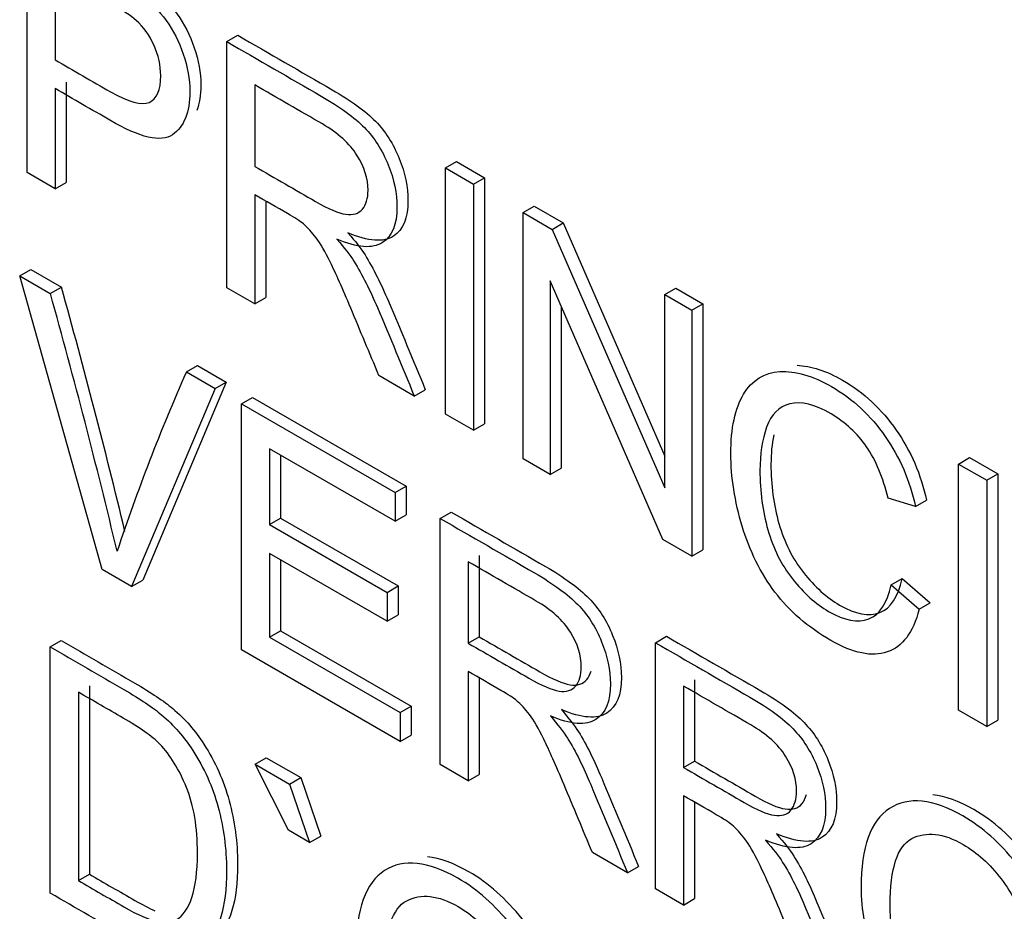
# Model space of a CAD drawing. Header units: inches. Extents: x 2 to 538, y -2 to 358.
# Tile 69 of 119: x 455.988 to 456.304, y 296.672 to 296.958. Entities that reach past the tile are written whole.
import ezdxf

# ---------------------------------------------------------------- set-up
doc = ezdxf.new("R2010")
doc.units = ezdxf.units.IN
doc.header["$MEASUREMENT"] = 0
doc.layers.add('Default', color=7, linetype='Continuous')
doc.layers.add('LAB30004', color=7, linetype='Continuous')

# ---------------------------------------------------------------- blocks, each defined once
blk = doc.blocks.new('SE6')
at = {"layer": 'LAB30004', "color": 7, "linetype": 'Continuous'}
for p, q in [((455.99079, 296.90874), (455.99079, 296.98776)), ((455.9998, 296.9733), (455.9998, 296.94491)), ((456.0549, 296.95075), (456.05843, 296.95279)), ((456.0549, 296.87173), (456.0549, 296.95075)), ((456.00334, 296.9377), (456.00334, 296.90558)), ((455.9998, 296.93566), (455.9998, 296.90353)), ((456.06386, 296.93684), (456.06386, 296.91071)), ((456.12506, 296.91024), (456.1286, 296.91228)), ((456.1286, 296.91228), (456.13761, 296.90707)), ((455.9998, 296.90353), (455.99079, 296.90874)), ((456.12506, 296.83122), (456.12506, 296.91024)), ((456.12506, 296.91024), (456.13407, 296.90503)), ((455.9998, 296.90353), (456.00334, 296.90558)), ((456.13407, 296.90503), (456.13761, 296.90707)), ((456.13761, 296.90707), (456.13761, 296.82805)), ((456.13407, 296.90503), (456.13407, 296.82601)), ((456.06386, 296.90162), (456.06386, 296.86655)), ((456.0674, 296.89957), (456.0674, 296.86859)), ((456.14997, 296.89586), (456.1535, 296.8979)), ((456.1535, 296.8979), (456.16279, 296.89254)), ((456.14997, 296.81684), (456.14997, 296.89586)), ((456.14997, 296.89586), (456.15925, 296.8905)), ((456.15925, 296.8905), (456.16279, 296.89254)), ((456.15925, 296.8905), (456.19545, 296.80751)), ((456.16279, 296.89254), (456.19545, 296.81765)), ((455.98842, 296.87562), (455.99195, 296.87766)), ((455.99195, 296.87766), (456.00179, 296.87198)), ((456.01487, 296.78133), (455.98842, 296.87562)), ((455.98842, 296.87562), (455.99825, 296.86994)), ((456.19481, 296.79094), (456.15866, 296.87396)), ((456.15866, 296.87396), (456.15866, 296.81182)), ((455.99825, 296.86994), (456.00179, 296.87198)), ((456.06386, 296.86655), (456.0549, 296.87173)), ((456.19545, 296.8696), (456.19899, 296.87164)), ((456.19899, 296.87164), (456.20764, 296.86664)), ((456.06386, 296.86655), (456.0674, 296.86859)), ((456.19545, 296.80751), (456.19545, 296.8696)), ((456.19545, 296.8696), (456.2041, 296.8646)), ((456.1622, 296.86584), (456.1622, 296.81386)), ((456.2041, 296.8646), (456.20764, 296.86664)), ((456.2041, 296.8646), (456.2041, 296.78558)), ((456.20764, 296.86664), (456.20764, 296.78762)), ((456.04192, 296.84473), (456.04545, 296.84677)), ((456.04545, 296.84677), (456.0547, 296.84144)), ((456.04192, 296.84473), (456.05116, 296.8394)), ((456.11504, 296.837), (456.10371, 296.84355)), ((456.05116, 296.8394), (456.02434, 296.77586)), ((456.0547, 296.84144), (456.02788, 296.7779)), ((456.05116, 296.8394), (456.0547, 296.84144)), ((456.05958, 296.83453), (456.06312, 296.83657)), ((456.06312, 296.83657), (456.11243, 296.8081)), ((456.11504, 296.837), (456.11858, 296.83904)), ((456.05958, 296.75551), (456.05958, 296.83453)), ((456.05958, 296.83453), (456.1089, 296.80606)), ((456.13407, 296.82601), (456.12506, 296.83122)), ((456.13407, 296.82601), (456.13761, 296.82805)), ((456.1089, 296.79681), (456.0686, 296.82007)), ((456.0686, 296.82007), (456.0686, 296.79578)), ((456.07214, 296.81803), (456.07214, 296.79783)), ((456.2897, 296.81518), (456.29324, 296.81722)), ((456.29324, 296.81722), (456.30225, 296.81202)), ((456.15866, 296.81182), (456.14997, 296.81684)), ((456.2897, 296.73616), (456.2897, 296.81518)), ((456.2897, 296.81518), (456.29872, 296.80998)), ((456.15866, 296.81182), (456.1622, 296.81386)), ((456.29872, 296.80998), (456.30225, 296.81202)), ((456.30225, 296.81202), (456.30225, 296.733)), ((456.1089, 296.80606), (456.11243, 296.8081)), ((456.11243, 296.8081), (456.11243, 296.79885)), ((456.29872, 296.80998), (456.29872, 296.73096)), ((456.1089, 296.80606), (456.1089, 296.79681)), ((456.27591, 296.80149), (456.26707, 296.80417)), ((456.27591, 296.80149), (456.27944, 296.80353)), ((456.1089, 296.79681), (456.11243, 296.79885)), ((456.12337, 296.7977), (456.12691, 296.79974)), ((456.0686, 296.79578), (456.07214, 296.79783)), ((456.0686, 296.79578), (456.10635, 296.77399)), ((456.07214, 296.79783), (456.10988, 296.77603)), ((456.12337, 296.71868), (456.12337, 296.7977)), ((456.2041, 296.78558), (456.19481, 296.79094)), ((456.10635, 296.76469), (456.0686, 296.78648)), ((456.0686, 296.78648), (456.0686, 296.75961)), ((456.13588, 296.78584), (456.13588, 296.75971)), ((456.2041, 296.78558), (456.20764, 296.78762)), ((456.07214, 296.78444), (456.07214, 296.76165)), ((456.13234, 296.7838), (456.13234, 296.75767)), ((456.02434, 296.77586), (456.01487, 296.78133)), ((456.02434, 296.77586), (456.02788, 296.7779)), ((456.10635, 296.77399), (456.10988, 296.77603)), ((456.10988, 296.77603), (456.10988, 296.76673)), ((456.26803, 296.77638), (456.27156, 296.77842)), ((456.26803, 296.77638), (456.27704, 296.76855)), ((456.27156, 296.77842), (456.28058, 296.77059)), ((456.10635, 296.77399), (456.10635, 296.76469)), ((456.27704, 296.76855), (456.28058, 296.77059)), ((456.10635, 296.76469), (456.10988, 296.76673)), ((456.0686, 296.75961), (456.07214, 296.76165)), ((456.07214, 296.76165), (456.11407, 296.73744)), ((455.99823, 296.75645), (456.00177, 296.75849)), ((456.0686, 296.75961), (456.11053, 296.7354)), ((456.13234, 296.75767), (456.13588, 296.75971)), ((456.19245, 296.75782), (456.19598, 296.75987)), ((456.19245, 296.6788), (456.19245, 296.75782)), ((455.99823, 296.67743), (455.99823, 296.75645)), ((456.11053, 296.7261), (456.05958, 296.75551)), ((456.13234, 296.74857), (456.13234, 296.7135)), ((456.13588, 296.74652), (456.13588, 296.71554)), ((456.20495, 296.74596), (456.20495, 296.71983)), ((456.00725, 296.74194), (456.00725, 296.68147)), ((456.01078, 296.74398), (456.01078, 296.68352)), ((456.20142, 296.74392), (456.20142, 296.71779)), ((456.11053, 296.7354), (456.11407, 296.73744)), ((456.11053, 296.7354), (456.11053, 296.7261)), ((456.11407, 296.73744), (456.11407, 296.72814)), ((456.29872, 296.73096), (456.2897, 296.73616)), ((456.29872, 296.73096), (456.30225, 296.733)), ((456.11053, 296.7261), (456.11407, 296.72814)), ((456.06393, 296.71888), (456.06747, 296.72092)), ((456.06747, 296.72092), (456.07858, 296.71451)), ((456.20142, 296.71779), (456.20495, 296.71983)), ((456.07472, 296.69762), (456.06393, 296.71888)), ((456.06393, 296.71888), (456.07504, 296.71247)), ((456.13234, 296.7135), (456.12337, 296.71868)), ((456.07504, 296.71247), (456.07858, 296.71451)), ((456.07858, 296.71451), (456.085, 296.69577)), ((456.13234, 296.7135), (456.13588, 296.71554)), ((456.07504, 296.71247), (456.08146, 296.69372)), ((456.20142, 296.70869), (456.20142, 296.67362)), ((456.20495, 296.70664), (456.20495, 296.67567)), ((456.08146, 296.69372), (456.07472, 296.69762)), ((456.08146, 296.69372), (456.085, 296.69577)), ((456.18348, 296.68398), (456.17218, 296.6905)), ((456.18348, 296.68398), (456.18701, 296.68602)), ((456.00725, 296.68147), (456.01078, 296.68352)), ((456.20142, 296.67362), (456.19245, 296.6788)), ((456.20142, 296.67362), (456.20495, 296.67567))]:
    blk.add_line(p, q, dxfattribs=at)
for centre, radius, start, end in [((453.87056, 296.27569), 2.21307, 13.53186, 15.63105), ((453.86703, 296.27365), 2.21307, 13.41701, 15.63105), ((456.62598, 296.58624), 0.63871, 156.12678, 161.66456)]:
    blk.add_arc(centre, radius, start, end, dxfattribs=at)
for points, knots in [([(455.99079, 296.98776), (455.99939, 296.98279), (456.008, 296.97782), (456.0166, 296.97286), (456.02116, 296.97023), (456.02462, 296.96797), (456.02698, 296.96613), (456.03036, 296.96351), (456.03318, 296.96066), (456.03545, 296.9575), (456.03771, 296.95438), (456.03955, 296.95077), (456.04092, 296.94673), (456.04229, 296.94265), (456.04301, 296.93868), (456.04301, 296.92801), (456.04114, 296.92341), (456.03746, 296.92086), (456.03377, 296.91831), (456.02703, 296.91989), (456.01738, 296.92551), (456.01152, 296.92893), (456.00566, 296.93228), (455.9998, 296.93566)], [0, 0, 0, 0, 0.216951, 0.216951, 0.216951, 0.304449, 0.304449, 0.304449, 0.381245, 0.381245, 0.381245, 0.45406, 0.45406, 0.45406, 0.534293, 0.534293, 0.671224, 0.671224, 0.671224, 0.852305, 0.852305, 0.852305, 1, 1, 1, 1]), ([(455.99432, 296.9898), (456.00293, 296.98483), (456.01153, 296.97987), (456.02014, 296.9749), (456.02469, 296.97227), (456.02815, 296.97001), (456.03052, 296.96817), (456.03389, 296.96555), (456.03671, 296.9627), (456.03899, 296.95954), (456.04124, 296.95642), (456.04309, 296.95281), (456.04445, 296.94877), (456.04583, 296.94469), (456.04655, 296.94072), (456.04655, 296.93359), (456.04613, 296.93089), (456.0453, 296.92865)], [0, 0, 0, 0, 0.2169507, 0.2169507, 0.2169507, 0.3044486, 0.3044486, 0.3044486, 0.3812453, 0.3812453, 0.3812453, 0.4540603, 0.4540603, 0.4540603, 0.534293, 0.534293, 0.5991034, 0.5991034, 0.5991034, 0.5991034]), ([(455.9998, 296.94491), (456.00571, 296.9415), (456.01161, 296.93809), (456.01751, 296.93469), (456.02339, 296.93129), (456.02753, 296.93016), (456.03245, 296.93237), (456.03368, 296.93524), (456.03368, 296.94312), (456.03295, 296.94638), (456.03154, 296.94956), (456.03011, 296.95278), (456.02817, 296.95545), (456.0258, 296.95756), (456.02425, 296.95893), (456.02143, 296.96082), (456.01733, 296.96318), (456.01149, 296.96656), (456.00565, 296.96993), (455.9998, 296.9733)], [0, 0, 0, 0, 0.215549, 0.215549, 0.215549, 0.355111, 0.355111, 0.494673, 0.494673, 0.595735, 0.595735, 0.595735, 0.683088, 0.683088, 0.683088, 0.786664, 0.786664, 0.786664, 1, 1, 1, 1]), ([(456.0549, 296.95075), (456.06497, 296.94493), (456.07505, 296.93911), (456.08513, 296.93329), (456.09123, 296.92977), (456.09587, 296.9264), (456.09906, 296.92315), (456.10221, 296.91993), (456.10475, 296.91592), (456.10666, 296.91124), (456.1086, 296.90651), (456.10949, 296.90204), (456.10949, 296.8921), (456.10794, 296.88826), (456.10166, 296.88421), (456.09678, 296.88455), (456.09023, 296.88734)], [0, 0, 0, 0, 0.318055, 0.318055, 0.318055, 0.466627, 0.466627, 0.466627, 0.573877, 0.573877, 0.573877, 0.69377, 0.69377, 0.846885, 0.846885, 1, 1, 1, 1]), ([(456.05843, 296.95279), (456.06851, 296.94697), (456.07859, 296.94115), (456.08866, 296.93533), (456.09477, 296.93181), (456.09941, 296.92845), (456.1026, 296.92519), (456.10574, 296.92197), (456.10829, 296.91796), (456.1102, 296.91328), (456.11213, 296.90855), (456.11302, 296.90408), (456.11302, 296.89414), (456.11148, 296.8903), (456.10519, 296.88625), (456.10032, 296.8866), (456.09376, 296.88938)], [0, 0, 0, 0, 0.318055, 0.318055, 0.318055, 0.466627, 0.466627, 0.466627, 0.573877, 0.573877, 0.573877, 0.69377, 0.69377, 0.846885, 0.846885, 1, 1, 1, 1]), ([(456.06386, 296.91071), (456.07036, 296.90696), (456.07686, 296.90321), (456.08335, 296.89946), (456.08745, 296.89709), (456.09073, 296.89567), (456.09537, 296.89499), (456.09715, 296.89554), (456.09838, 296.89699), (456.09959, 296.89842), (456.1002, 296.90046), (456.1002, 296.90677), (456.09902, 296.91055), (456.09665, 296.91429), (456.09428, 296.91801), (456.09059, 296.92141), (456.08554, 296.92433), (456.07831, 296.9285), (456.07109, 296.93267), (456.06386, 296.93684)], [0, 0, 0, 0, 0.2289, 0.2289, 0.2289, 0.326788, 0.326788, 0.424675, 0.424675, 0.424675, 0.499118, 0.499118, 0.606986, 0.606986, 0.606986, 0.745519, 0.745519, 0.745519, 1, 1, 1, 1]), ([(456.10371, 296.84355), (456.10068, 296.85078), (456.09766, 296.858), (456.09464, 296.86523), (456.09203, 296.87149), (456.08986, 296.87635), (456.08813, 296.87988), (456.08642, 296.88336), (456.0849, 296.886), (456.08353, 296.88779), (456.0822, 296.88953), (456.0808, 296.89105), (456.07944, 296.89226), (456.07841, 296.89316), (456.0767, 296.8942), (456.07438, 296.89554), (456.07088, 296.89757), (456.06737, 296.89959), (456.06386, 296.90162)], [0, 0, 0, 0, 0.30738, 0.30738, 0.30738, 0.515965, 0.515965, 0.515965, 0.63426, 0.63426, 0.63426, 0.716193, 0.716193, 0.716193, 0.808495, 0.808495, 0.808495, 1, 1, 1, 1]), ([(456.09023, 296.88734), (456.09264, 296.88458), (456.09446, 296.88222), (456.09569, 296.88024), (456.09839, 296.87592), (456.10084, 296.87091), (456.1032, 296.86539), (456.10725, 296.85595), (456.1111, 296.84646), (456.11504, 296.837)], [0, 0, 0, 0, 0.159913, 0.159913, 0.159913, 0.45291, 0.45291, 0.45291, 1, 1, 1, 1]), ([(456.09376, 296.88938), (456.09618, 296.88662), (456.098, 296.88426), (456.09923, 296.88228), (456.10192, 296.87796), (456.10437, 296.87295), (456.10674, 296.86743), (456.11079, 296.85799), (456.11463, 296.84851), (456.11858, 296.83904)], [0, 0, 0, 0, 0.159913, 0.159913, 0.159913, 0.45291, 0.45291, 0.45291, 1, 1, 1, 1]), ([(456.23785, 296.84688), (456.24233, 296.8467), (456.24721, 296.84511), (456.25927, 296.83815), (456.26505, 296.83276), (456.27434, 296.8194), (456.27762, 296.81183), (456.27944, 296.80353)], [0.7178914, 0.7178914, 0.7178914, 0.7178914, 0.7959854, 0.7959854, 0.8979927, 0.8979927, 1, 1, 1, 1]), ([(456.27704, 296.76855), (456.27513, 296.76108), (456.27172, 296.75653), (456.26188, 296.75317), (456.25587, 296.75443), (456.24139, 296.76279), (456.23538, 296.76794), (456.23078, 296.77407), (456.22615, 296.78024), (456.22263, 296.78724), (456.22027, 296.79518), (456.21789, 296.80314), (456.21662, 296.81095), (456.21662, 296.82667), (456.21799, 296.83303), (456.22072, 296.83761), (456.22343, 296.84215), (456.22732, 296.84457), (456.23734, 296.8451), (456.2429, 296.84352), (456.25574, 296.83611), (456.26152, 296.83072), (456.27081, 296.81736), (456.27408, 296.80979), (456.27591, 296.80149)], [0, 0, 0, 0, 0.104779, 0.104779, 0.209558, 0.209558, 0.317007, 0.317007, 0.317007, 0.409427, 0.409427, 0.409427, 0.508439, 0.508439, 0.616452, 0.616452, 0.616452, 0.706219, 0.706219, 0.795985, 0.795985, 0.897993, 0.897993, 1, 1, 1, 1]), ([(456.26707, 296.80417), (456.26548, 296.81082), (456.26316, 296.81636), (456.26015, 296.82073), (456.25717, 296.82506), (456.25332, 296.82856), (456.24877, 296.83124), (456.24349, 296.83435), (456.23907, 296.83537), (456.23556, 296.83445), (456.23205, 296.83353), (456.22955, 296.83114), (456.2281, 296.82704), (456.22666, 296.82299), (456.22596, 296.81834), (456.22596, 296.8064), (456.22682, 296.80001), (456.23019, 296.78808), (456.23283, 296.78282), (456.23638, 296.7783), (456.23999, 296.77371), (456.24385, 296.77026), (456.25309, 296.76492), (456.25737, 296.76413), (456.26439, 296.76681), (456.2668, 296.77047), (456.26803, 296.77638)], [0, 0, 0, 0, 0.097125, 0.097125, 0.097125, 0.186784, 0.186784, 0.186784, 0.290512, 0.290512, 0.290512, 0.385523, 0.385523, 0.385523, 0.471607, 0.471607, 0.582908, 0.582908, 0.694209, 0.694209, 0.694209, 0.782549, 0.782549, 0.891274, 0.891274, 1, 1, 1, 1]), ([(456.23037, 296.8245), (456.22978, 296.82163), (456.22949, 296.81851), (456.22949, 296.80844), (456.23036, 296.80205), (456.23373, 296.79012), (456.23637, 296.78486), (456.23992, 296.78034), (456.24352, 296.77575), (456.24739, 296.7723), (456.25663, 296.76696), (456.26091, 296.76617), (456.26792, 296.76885), (456.27034, 296.77251), (456.27156, 296.77842)], [0.4163519, 0.4163519, 0.4163519, 0.4163519, 0.4716071, 0.4716071, 0.5829082, 0.5829082, 0.6942092, 0.6942092, 0.6942092, 0.7825488, 0.7825488, 0.8912744, 0.8912744, 1, 1, 1, 1]), ([(456.12691, 296.79974), (456.13699, 296.79393), (456.14707, 296.78811), (456.15714, 296.78229), (456.16324, 296.77877), (456.16789, 296.77535), (456.17108, 296.77209), (456.17422, 296.76887), (456.17677, 296.76491), (456.17868, 296.76018), (456.18056, 296.75553), (456.1815, 296.75103), (456.1815, 296.74104), (456.17995, 296.73726), (456.17367, 296.73321), (456.1688, 296.73355), (456.16224, 296.73634)], [0, 0, 0, 0, 0.31817, 0.31817, 0.31817, 0.466864, 0.466864, 0.466864, 0.574209, 0.574209, 0.574209, 0.693201, 0.693201, 0.846601, 0.846601, 1, 1, 1, 1]), ([(456.12337, 296.7977), (456.13345, 296.79188), (456.14353, 296.78607), (456.15361, 296.78025), (456.15971, 296.77673), (456.16435, 296.77331), (456.16754, 296.77005), (456.17069, 296.76683), (456.17323, 296.76287), (456.17514, 296.75814), (456.17702, 296.75349), (456.17797, 296.74899), (456.17797, 296.739), (456.17642, 296.73522), (456.17014, 296.73117), (456.16526, 296.73151), (456.15871, 296.7343)], [0, 0, 0, 0, 0.31817, 0.31817, 0.31817, 0.466864, 0.466864, 0.466864, 0.574209, 0.574209, 0.574209, 0.693201, 0.693201, 0.846601, 0.846601, 1, 1, 1, 1]), ([(456.13234, 296.75767), (456.13883, 296.75393), (456.14531, 296.75018), (456.15179, 296.74644), (456.15593, 296.74405), (456.15916, 296.74266), (456.16153, 296.74229), (456.16384, 296.74193), (456.16563, 296.7425), (456.16686, 296.74394), (456.16807, 296.74537), (456.16863, 296.74744), (456.16863, 296.75375), (456.1675, 296.75746), (456.16513, 296.76124), (456.16279, 296.76499), (456.15907, 296.76837), (456.15397, 296.77131), (456.14676, 296.77547), (456.13955, 296.77963), (456.13234, 296.7838)], [0, 0, 0, 0, 0.228444, 0.228444, 0.228444, 0.344459, 0.344459, 0.344459, 0.42483, 0.42483, 0.42483, 0.499128, 0.499128, 0.606785, 0.606785, 0.606785, 0.745919, 0.745919, 0.745919, 1, 1, 1, 1]), ([(456.00177, 296.75849), (456.00963, 296.75395), (456.01749, 296.74941), (456.02535, 296.74487), (456.03063, 296.74182), (456.03473, 296.73904), (456.03751, 296.7367), (456.04143, 296.7334), (456.04479, 296.72955), (456.05117, 296.71961), (456.05385, 296.71359), (456.05563, 296.7071), (456.05742, 296.70055), (456.05832, 296.69377), (456.05832, 296.68073), (456.05773, 296.67576), (456.05527, 296.66793), (456.05372, 296.66498), (456.05185, 296.66301), (456.04997, 296.66102), (456.04784, 296.65991), (456.04561, 296.65946), (456.04339, 296.65902), (456.04074, 296.65922), (456.03757, 296.66015)], [0, 0, 0, 0, 0.1506225, 0.1506225, 0.1506225, 0.228669, 0.228669, 0.228669, 0.2988454, 0.2988454, 0.3924139, 0.3924139, 0.3924139, 0.4898041, 0.4898041, 0.5740136, 0.5740136, 0.6582231, 0.6582231, 0.6582231, 0.7146661, 0.7146661, 0.7146661, 0.7708757, 0.7708757, 0.7708757, 0.7708757]), ([(456.13588, 296.75971), (456.14236, 296.75597), (456.14884, 296.75222), (456.15532, 296.74848), (456.15947, 296.74609), (456.1627, 296.7447), (456.16507, 296.74433), (456.16738, 296.74397), (456.16916, 296.74454), (456.17039, 296.74599), (456.17102, 296.74672), (456.17147, 296.74763), (456.17176, 296.74868)], [0, 0, 0, 0, 0.2284437, 0.2284437, 0.2284437, 0.3444589, 0.3444589, 0.3444589, 0.4248299, 0.4248299, 0.4248299, 0.4630808, 0.4630808, 0.4630808, 0.4630808]), ([(456.19245, 296.75782), (456.20252, 296.75201), (456.2126, 296.74619), (456.22268, 296.74037), (456.22878, 296.73685), (456.23342, 296.73343), (456.23657, 296.7302), (456.23975, 296.72692), (456.2423, 296.72299), (456.24422, 296.71826), (456.2461, 296.71361), (456.24704, 296.70911), (456.24704, 296.69912), (456.24549, 296.69534), (456.23921, 296.69129), (456.23434, 296.69163), (456.22778, 296.69442)], [0, 0, 0, 0, 0.318205, 0.318205, 0.318205, 0.466452, 0.466452, 0.466452, 0.574162, 0.574162, 0.574162, 0.693167, 0.693167, 0.846584, 0.846584, 1, 1, 1, 1]), ([(456.19598, 296.75987), (456.20606, 296.75405), (456.21614, 296.74823), (456.22621, 296.74241), (456.23232, 296.73889), (456.23696, 296.73547), (456.2401, 296.73224), (456.24328, 296.72896), (456.24584, 296.72503), (456.24775, 296.7203), (456.24963, 296.71565), (456.25057, 296.71115), (456.25057, 296.70117), (456.24903, 296.69738), (456.24274, 296.69333), (456.23787, 296.69367), (456.23131, 296.69646)], [0, 0, 0, 0, 0.318205, 0.318205, 0.318205, 0.466452, 0.466452, 0.466452, 0.574162, 0.574162, 0.574162, 0.693167, 0.693167, 0.846584, 0.846584, 1, 1, 1, 1]), ([(455.99823, 296.75645), (456.00609, 296.75191), (456.01395, 296.74737), (456.02182, 296.74283), (456.0271, 296.73978), (456.0312, 296.73699), (456.03397, 296.73465), (456.03789, 296.73135), (456.04126, 296.7275), (456.04763, 296.71757), (456.05032, 296.71155), (456.0521, 296.70505), (456.05389, 296.69851), (456.05478, 296.69173), (456.05478, 296.67869), (456.05419, 296.67372), (456.05173, 296.66589), (456.05018, 296.66294), (456.04832, 296.66097), (456.04643, 296.65898), (456.04431, 296.65787), (456.04208, 296.65742), (456.03982, 296.65697), (456.03712, 296.65718), (456.03388, 296.65816), (456.03074, 296.6591), (456.02705, 296.66079), (456.02291, 296.66318), (456.01468, 296.66793), (456.00646, 296.67268), (455.99823, 296.67743)], [0, 0, 0, 0, 0.150622, 0.150622, 0.150622, 0.228669, 0.228669, 0.228669, 0.298845, 0.298845, 0.392414, 0.392414, 0.392414, 0.489804, 0.489804, 0.574014, 0.574014, 0.658223, 0.658223, 0.658223, 0.714666, 0.714666, 0.714666, 0.771787, 0.771787, 0.771787, 0.842405, 0.842405, 0.842405, 1, 1, 1, 1]), ([(456.17218, 296.6905), (456.16916, 296.69773), (456.16614, 296.70496), (456.16312, 296.71219), (456.16051, 296.71845), (456.1583, 296.72333), (456.15661, 296.72683), (456.15491, 296.73036), (456.15338, 296.73296), (456.15065, 296.73653), (456.14928, 296.738), (456.14787, 296.73924), (456.14689, 296.7401), (456.14518, 296.74116), (456.14286, 296.7425), (456.13936, 296.74452), (456.13585, 296.74655), (456.13234, 296.74857)], [0, 0, 0, 0, 0.307386, 0.307386, 0.307386, 0.515959, 0.515959, 0.515959, 0.616495, 0.616495, 0.717031, 0.717031, 0.717031, 0.808506, 0.808506, 0.808506, 1, 1, 1, 1]), ([(456.00725, 296.68147), (456.01212, 296.67866), (456.01699, 296.67585), (456.02186, 296.67304), (456.02637, 296.67043), (456.02992, 296.66886), (456.03252, 296.66836), (456.03506, 296.66787), (456.03712, 296.66802), (456.0408, 296.67014), (456.04249, 296.67254), (456.04367, 296.67606), (456.04484, 296.67954), (456.04545, 296.68429), (456.04545, 296.69854), (456.04431, 296.70555), (456.04194, 296.71134), (456.03957, 296.71714), (456.03675, 296.7218), (456.03338, 296.72527), (456.03094, 296.72778), (456.02701, 296.73053), (456.02163, 296.73363), (456.01684, 296.7364), (456.01204, 296.73917), (456.00725, 296.74194)], [0, 0, 0, 0, 0.131477, 0.131477, 0.131477, 0.228389, 0.228389, 0.228389, 0.293684, 0.293684, 0.383944, 0.383944, 0.383944, 0.499113, 0.499113, 0.657722, 0.657722, 0.657722, 0.763669, 0.763669, 0.763669, 0.870547, 0.870547, 0.870547, 1, 1, 1, 1]), ([(456.20142, 296.71779), (456.2079, 296.71405), (456.21438, 296.71031), (456.22086, 296.70656), (456.225, 296.70417), (456.22823, 296.70278), (456.23056, 296.70244), (456.2329, 296.70209), (456.2347, 296.70262), (456.23588, 296.70409), (456.23708, 296.70558), (456.2377, 296.70756), (456.2377, 296.71387), (456.23657, 296.71758), (456.23183, 296.72515), (456.22814, 296.72849), (456.22304, 296.73143), (456.21583, 296.73559), (456.20863, 296.73976), (456.20142, 296.74392)], [0, 0, 0, 0, 0.228523, 0.228523, 0.228523, 0.34406, 0.34406, 0.34406, 0.424509, 0.424509, 0.424509, 0.506939, 0.506939, 0.626377, 0.626377, 0.745816, 0.745816, 0.745816, 1, 1, 1, 1]), ([(456.16224, 296.73634), (456.16461, 296.7336), (456.16643, 296.73124), (456.16771, 296.72924), (456.17044, 296.72495), (456.17285, 296.71991), (456.17517, 296.71436), (456.17913, 296.70492), (456.18307, 296.69547), (456.18701, 296.68602)], [0, 0, 0, 0, 0.159942, 0.159942, 0.159942, 0.453508, 0.453508, 0.453508, 1, 1, 1, 1]), ([(456.15871, 296.7343), (456.16108, 296.73156), (456.1629, 296.7292), (456.16417, 296.7272), (456.16691, 296.72291), (456.16932, 296.71787), (456.17164, 296.71232), (456.17559, 296.70288), (456.17953, 296.69343), (456.18348, 296.68398)], [0, 0, 0, 0, 0.159942, 0.159942, 0.159942, 0.453508, 0.453508, 0.453508, 1, 1, 1, 1]), ([(456.20495, 296.71983), (456.21143, 296.71609), (456.21791, 296.71235), (456.22439, 296.7086), (456.22854, 296.70621), (456.23177, 296.70482), (456.23409, 296.70448), (456.23644, 296.70413), (456.23824, 296.70466), (456.23942, 296.70613), (456.24008, 296.70696), (456.24057, 296.70794), (456.24087, 296.70908)], [0, 0, 0, 0, 0.2285232, 0.2285232, 0.2285232, 0.3440599, 0.3440599, 0.3440599, 0.4245091, 0.4245091, 0.4245091, 0.4702543, 0.4702543, 0.4702543, 0.4702543]), ([(456.24126, 296.65062), (456.23824, 296.65785), (456.23522, 296.66508), (456.2322, 296.67231), (456.22958, 296.67857), (456.22737, 296.68346), (456.22568, 296.68695), (456.22398, 296.69048), (456.22245, 296.69308), (456.21972, 296.69665), (456.21835, 296.69813), (456.21694, 296.69936), (456.21596, 296.70022), (456.21426, 296.70128), (456.21193, 296.70262), (456.20843, 296.70464), (456.20492, 296.70667), (456.20142, 296.70869)], [0, 0, 0, 0, 0.307386, 0.307386, 0.307386, 0.515959, 0.515959, 0.515959, 0.616495, 0.616495, 0.717031, 0.717031, 0.717031, 0.808506, 0.808506, 0.808506, 1, 1, 1, 1]), ([(456.25842, 296.6792), (456.25842, 296.69224), (456.26147, 296.70073), (456.26757, 296.70462), (456.27365, 296.70849), (456.28146, 296.70775), (456.2974, 296.69855), (456.30304, 296.6935), (456.31315, 296.68072), (456.31702, 296.67365), (456.31966, 296.66587), (456.32229, 296.65812), (456.32367, 296.65031), (456.32367, 296.63443), (456.32226, 296.62809), (456.31948, 296.62339), (456.31667, 296.61864), (456.31274, 296.61619), (456.3076, 296.6159), (456.30249, 296.61561), (456.29699, 296.61719), (456.28465, 296.62431), (456.27891, 296.62936), (456.27386, 296.6359), (456.26882, 296.64242), (456.26498, 296.64949), (456.26234, 296.65722), (456.25971, 296.66492), (456.25842, 296.67226), (456.25842, 296.6792)], [0, 0, 0, 0, 0.133399, 0.133399, 0.133399, 0.255906, 0.255906, 0.336609, 0.336609, 0.417313, 0.417313, 0.417313, 0.504919, 0.504919, 0.593692, 0.593692, 0.593692, 0.674506, 0.674506, 0.674506, 0.75285, 0.75285, 0.837824, 0.837824, 0.837824, 0.918234, 0.918234, 0.918234, 1, 1, 1, 1]), ([(456.3077, 296.61802), (456.30886, 296.6179), (456.31001, 296.61788), (456.31113, 296.61794), (456.31628, 296.61823), (456.32021, 296.62068), (456.32302, 296.62543), (456.32579, 296.63014), (456.3272, 296.63647), (456.3272, 296.65235), (456.32583, 296.66016), (456.3232, 296.66791), (456.32056, 296.67569), (456.31669, 296.68276), (456.30658, 296.69554), (456.30093, 296.70059), (456.28977, 296.70703), (456.2854, 296.7086), (456.28147, 296.70899)], [0.3082621, 0.3082621, 0.3082621, 0.3082621, 0.3254939, 0.3254939, 0.3254939, 0.4063076, 0.4063076, 0.4063076, 0.4950813, 0.4950813, 0.582687, 0.582687, 0.582687, 0.6633905, 0.6633905, 0.7440941, 0.7440941, 0.8056666, 0.8056666, 0.8056666, 0.8056666]), ([(456.26776, 296.67355), (456.26776, 296.66408), (456.26999, 296.65528), (456.2744, 296.64731), (456.27887, 296.63926), (456.28433, 296.63338), (456.29776, 296.62562), (456.30336, 296.62512), (456.30778, 296.62809), (456.31217, 296.63105), (456.31433, 296.63766), (456.31433, 296.65417), (456.31342, 296.66032), (456.31151, 296.66621), (456.30961, 296.67208), (456.30691, 296.67733), (456.30332, 296.68204), (456.29967, 296.68681), (456.29562, 296.69048), (456.28474, 296.69676), (456.27928, 296.69734), (456.27468, 296.69494), (456.27006, 296.69254), (456.26776, 296.68543), (456.26776, 296.67355)], [0, 0, 0, 0, 0.129119, 0.129119, 0.129119, 0.242865, 0.242865, 0.358949, 0.358949, 0.358949, 0.497952, 0.497952, 0.5851, 0.5851, 0.5851, 0.663802, 0.663802, 0.663802, 0.741984, 0.741984, 0.854469, 0.854469, 0.854469, 1, 1, 1, 1]), ([(456.22778, 296.69442), (456.23015, 296.69168), (456.23197, 296.68932), (456.23324, 296.68732), (456.23598, 296.68303), (456.23839, 296.67799), (456.24071, 296.67244), (456.24466, 296.663), (456.2486, 296.65355), (456.25255, 296.6441)], [0, 0, 0, 0, 0.159942, 0.159942, 0.159942, 0.453508, 0.453508, 0.453508, 1, 1, 1, 1]), ([(456.23131, 296.69646), (456.23368, 296.69373), (456.2355, 296.69136), (456.23678, 296.68936), (456.23952, 296.68507), (456.24192, 296.68003), (456.24425, 296.67448), (456.2482, 296.66504), (456.25214, 296.65559), (456.25608, 296.64615)], [0, 0, 0, 0, 0.159942, 0.159942, 0.159942, 0.453508, 0.453508, 0.453508, 1, 1, 1, 1]), ([(456.0964, 296.65918), (456.0964, 296.67227), (456.09945, 296.68076), (456.1055, 296.68468), (456.11158, 296.68861), (456.11944, 296.68773), (456.12904, 296.68224), (456.13533, 296.67864), (456.14102, 296.67354), (456.15113, 296.66076), (456.15495, 296.65366), (456.15764, 296.64591), (456.16031, 296.63818), (456.1616, 296.63037), (456.1616, 296.61444), (456.16019, 296.60811), (456.15463, 296.59869), (456.15067, 296.5962), (456.14557, 296.59593), (456.14042, 296.59567), (456.13492, 296.5972), (456.12258, 296.60432), (456.11684, 296.60942), (456.11179, 296.61591), (456.10671, 296.62243), (456.10291, 296.62956), (456.10027, 296.63728), (456.09764, 296.64499), (456.0964, 296.6523), (456.0964, 296.65918)], [0, 0, 0, 0, 0.133458, 0.133458, 0.133458, 0.254631, 0.254631, 0.254631, 0.336039, 0.336039, 0.417448, 0.417448, 0.417448, 0.501989, 0.501989, 0.588222, 0.588222, 0.674455, 0.674455, 0.674455, 0.752881, 0.752881, 0.837944, 0.837944, 0.837944, 0.918513, 0.918513, 0.918513, 1, 1, 1, 1]), ([(456.14586, 296.59804), (456.14695, 296.59794), (456.14804, 296.59792), (456.14911, 296.59798), (456.15421, 296.59824), (456.15817, 296.60074), (456.16372, 296.61015), (456.16513, 296.61648), (456.16513, 296.63241), (456.16385, 296.64022), (456.16117, 296.64795), (456.15849, 296.6557), (456.15466, 296.6628), (456.14455, 296.67558), (456.13886, 296.68068), (456.13258, 296.68428), (456.12769, 296.68707), (456.12326, 296.68867), (456.11928, 296.68906)], [0.3092811, 0.3092811, 0.3092811, 0.3092811, 0.3255453, 0.3255453, 0.3255453, 0.4117779, 0.4117779, 0.4980106, 0.4980106, 0.5825524, 0.5825524, 0.5825524, 0.6639609, 0.6639609, 0.7453695, 0.7453695, 0.7453695, 0.8070125, 0.8070125, 0.8070125, 0.8070125]), ([(456.01078, 296.68352), (456.01565, 296.6807), (456.02053, 296.67789), (456.0254, 296.67508), (456.02781, 296.67369), (456.02994, 296.67259), (456.0318, 296.67179)], [0, 0, 0, 0, 0.1314772, 0.1314772, 0.1314772, 0.1832422, 0.1832422, 0.1832422, 0.1832422]), ([(456.10569, 296.65361), (456.10569, 296.64409), (456.10792, 296.63534), (456.11675, 296.6193), (456.12226, 296.61339), (456.12895, 296.60958), (456.13574, 296.60571), (456.14134, 296.60516), (456.15008, 296.61115), (456.15226, 296.61767), (456.15226, 296.63424), (456.15135, 296.64039), (456.14949, 296.64625), (456.14761, 296.65214), (456.14484, 296.65739), (456.14125, 296.6621), (456.13762, 296.66685), (456.1336, 296.67051), (456.12271, 296.6768), (456.11721, 296.6774), (456.11261, 296.67501), (456.10799, 296.6726), (456.10569, 296.66549), (456.10569, 296.65361)], [0, 0, 0, 0, 0.12185, 0.12185, 0.243699, 0.243699, 0.243699, 0.373791, 0.373791, 0.503882, 0.503882, 0.585021, 0.585021, 0.585021, 0.663919, 0.663919, 0.663919, 0.742869, 0.742869, 0.854515, 0.854515, 0.854515, 1, 1, 1, 1])]:
    blk.add_open_spline(points, degree=3, knots=knots, dxfattribs=at)

msp = doc.modelspace()

# ---------------------------------------------------------------- block references
at = {"layer": 'Default'}
msp.add_blockref('SE6', (0, 0), dxfattribs=at)

doc.saveas('drawing.dxf')
